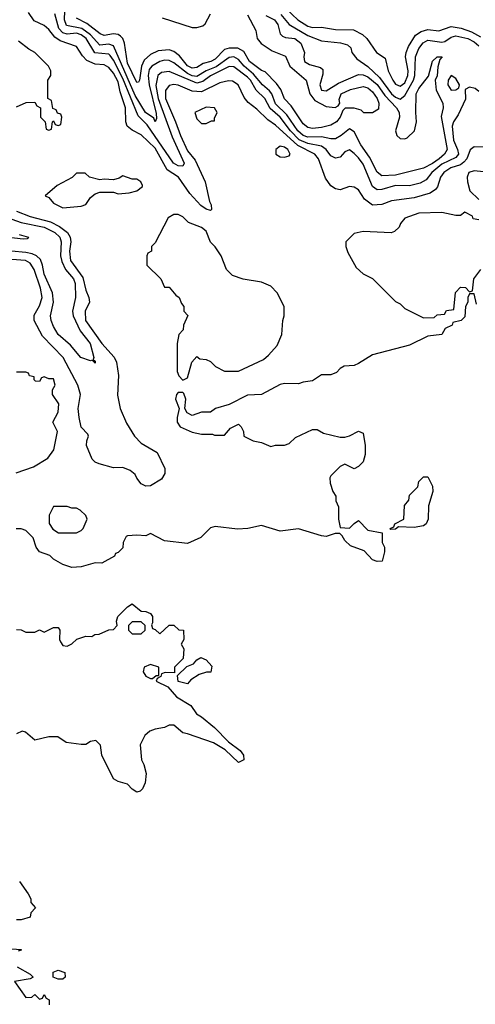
# Model space of a CAD drawing. Header units: inches. Extents: x 2671394 to 2765652, y 830470 to 955458.
# Tile 217 of 256: x 2704504 to 2706475, y 922192 to 926451. Entities that reach past the tile are written whole.
import ezdxf

# ---------------------------------------------------------------- set-up
doc = ezdxf.new("R2010")
doc.units = ezdxf.units.IN
doc.header["$MEASUREMENT"] = 0
doc.layers.add('C7902', color=7, linetype='Continuous')

msp = doc.modelspace()

# ---------------------------------------------------------------- linework, layer by layer
at = {"layer": 'C7902', "color": 2}
for points, elevation in [([(2706530, 925899.5), (2706470, 925902), (2706452, 925888), (2706438.5, 925850), (2706425.5, 925834.5), (2706410, 925823.5), (2706368.2, 925810), (2706338.4, 925790), (2706323.7, 925770), (2706311.8, 925728.2), (2706303.1, 925716.9), (2706278.9, 925701.1), (2706210, 925681.3), (2706112.1, 925667.9), (2706070, 925652), (2706030, 925649.4), (2705995.1, 925675.1), (2705970, 925715.1), (2705950, 925726.6), (2705930, 925729.3), (2705890, 925716), (2705870, 925719.3), (2705850, 925733.2), (2705826.2, 925766.2), (2705795.8, 925850), (2705780.5, 925870), (2705706.8, 925906.8), (2705610, 925994.7), (2705577.6, 926017.6), (2705530, 926064.5), (2705492.7, 926092.7), (2705475.2, 926115.2), (2705449.6, 926169.6), (2705424.8, 926184.8), (2705406.8, 926186.8), (2705370, 926178.7), (2705290, 926139.8), (2705250, 926142.6), (2705190, 926168), (2705170, 926171.2), (2705150, 926166.6), (2705135.3, 926144.7), (2705135.2, 926110), (2705178.3, 926010), (2705198.9, 925950), (2705230, 925884.4), (2705263.4, 925843.4), (2705306.3, 925750), (2705325.1, 925665.1), (2705332.7, 925650), (2705334, 925630), (2705330, 925626.6), (2705310, 925632.3), (2705287, 925647), (2705239.8, 925699.8), (2705191.1, 925770), (2705142.2, 925802.2), (2705090, 925895.4), (2705030, 925953.2), (2704990, 925973.2), (2704969, 925990), (2704962.7, 926010), (2704961.6, 926070), (2704938.9, 926138.9), (2704930, 926182.7), (2704910, 926219.6), (2704890, 926245.1), (2704870, 926256.3), (2704830, 926259.6), (2704794.8, 926274.8), (2704775.4, 926295.4), (2704750, 926336), (2704679.3, 926359.3), (2704655.9, 926375.9), (2704630, 926409.4), (2704610, 926426), (2704566.7, 926446.7), (2704542, 926482)], 34), ([(2705568.4, 926470), (2705606.4, 926450), (2705620.3, 926430), (2705630.3, 926390.3), (2705640.6, 926380.6), (2705654, 926374), (2705694, 926370), (2705720.4, 926350), (2705736.4, 926310), (2705733, 926290), (2705736.3, 926270), (2705757.4, 926257.4), (2705804.9, 926244.9), (2705815.6, 926235.6), (2705815.5, 926215.5), (2705802.6, 926170), (2705810, 926146), (2705830, 926143.1), (2705883, 926177), (2705970, 926214.4), (2705990, 926213.4), (2706010, 926203.5), (2706050, 926171.1), (2706083.7, 926123.7), (2706133.8, 926070), (2706144.9, 926050), (2706147.2, 926030), (2706130.2, 925970), (2706134.9, 925950), (2706150, 925936.9), (2706170, 925936.1), (2706179.3, 925940.7), (2706211.1, 925970), (2706220.4, 926010), (2706216.9, 926050), (2706219.5, 926130), (2706230, 926154), (2706272.7, 926207.3), (2706290, 926271.3), (2706310, 926291), (2706331.3, 926290), (2706321, 926279), (2706312.7, 926247.3), (2706310, 926208.7), (2706300.7, 926190), (2706306, 926146), (2706334, 926090), (2706336, 926070), (2706327.7, 926032.3), (2706352.6, 925890), (2706340.9, 925870), (2706318.5, 925850), (2706290, 925828.9), (2706250, 925809.7), (2706130, 925779.1), (2706070, 925775.8), (2706050, 925791.6), (2706017, 925857), (2705979.8, 925910), (2705950, 925966.6), (2705930, 925979.5), (2705894.4, 925950), (2705870, 925936.4), (2705850, 925936), (2705810, 925944.6), (2705750, 925942.4), (2705730, 925949.9), (2705707.4, 925970), (2705659.7, 926039.7), (2705610, 926087.3), (2705594.8, 926130), (2705584, 926144), (2705554.8, 926170), (2705515.8, 926215.8), (2705474.4, 926250), (2705450, 926279.2), (2705430, 926290.7), (2705410, 926287.9), (2705353.2, 926246.8), (2705310.3, 926230), (2705270, 926205.7), (2705250, 926208.1), (2705230, 926217.9), (2705170, 926264.8), (2705150, 926274.8), (2705130, 926275.6), (2705110, 926269.8), (2705075.3, 926250), (2705064.7, 926235.3), (2705060.1, 926210), (2705064.1, 926170), (2705093.9, 926046.1), (2705096.1, 926023.9), (2705090, 926009.3), (2705084.7, 926024.7), (2705047.6, 926050), (2705002.8, 926122.8), (2704910, 926338), (2704890, 926344.8), (2704850, 926341.4), (2704810, 926386.5), (2704773.1, 926413.1), (2704706.8, 926426.8), (2704698, 926450), (2704698.9, 926490)], 26), ([(2705657.5, 926497.5), (2705707.2, 926450), (2705750, 926423.6), (2705770, 926416.9), (2705810, 926418.7), (2705870, 926408.8), (2705947.5, 926407.5), (2705986.9, 926386.9), (2706006, 926370), (2706046.8, 926310), (2706084.9, 926284.9), (2706097.6, 926230), (2706118, 926190), (2706130, 926172.7), (2706150, 926164.2), (2706170, 926178), (2706183.1, 926210), (2706183.8, 926230), (2706173.3, 926290), (2706176, 926310), (2706185.2, 926334.8), (2706216.3, 926383.7), (2706240, 926400), (2706270, 926409), (2706316.6, 926403.4), (2706370, 926421.5), (2706414, 926414), (2706458.7, 926398.7), (2706497.2, 926377.2)], 34), ([(2706490, 926141.2), (2706473.6, 926153.6), (2706450, 926159.3), (2706430.8, 926149.2), (2706431.8, 926108.2), (2706400, 926040), (2706380.4, 926010), (2706374, 925990), (2706379.7, 925930), (2706398, 925890), (2706402.3, 925870), (2706390, 925854.7), (2706330, 925825.7), (2706287.1, 925790), (2706261.5, 925758.5), (2706236.5, 925743.5), (2706190, 925732.1), (2706130, 925734), (2706070, 925716.4), (2706050, 925715.8), (2706029.8, 925729.8), (2705990, 925826), (2705970, 925854), (2705950, 925872.7), (2705930, 925889), (2705910, 925879), (2705890, 925856), (2705870, 925851.8), (2705850, 925862.9), (2705829.6, 925890), (2705810, 925904.4), (2705750, 925915), (2705712.2, 925932.2), (2705675.4, 925970), (2705630, 926029.8), (2705586.9, 926066.9), (2705564.4, 926110), (2705526.7, 926146.7), (2705502.4, 926190), (2705490, 926203.1), (2705430, 926247.3), (2705410, 926248.4), (2705330, 926208.8), (2705296.4, 926183.6), (2705270, 926177.3), (2705150, 926227.3), (2705117.3, 926222.7), (2705101.1, 926210), (2705092.9, 926167.1), (2705103.2, 926110), (2705164.1, 925944.1), (2705215.8, 925830), (2705210, 925817.2), (2705190, 925818.9), (2705168.7, 925830), (2705056, 925996), (2705016.1, 926036.1), (2704950, 926196.4), (2704910, 926276.4), (2704895.8, 926295.8), (2704890, 926302), (2704828.6, 926308.6), (2704791.6, 926370), (2704770, 926385.3), (2704750, 926393.3), (2704710, 926389), (2704690, 926394.6), (2704673.6, 926413.6), (2704656.6, 926476.6)], 30), ([(2705490, 926472.7), (2705524.9, 926404.9), (2705530.6, 926370), (2705548.9, 926348.9), (2705596.2, 926316.2), (2705653.7, 926293.7), (2705672.4, 926250), (2705743, 926190), (2705759.5, 926130), (2705781.3, 926101.3), (2705830, 926076.4), (2705869, 926071), (2705882, 926078), (2705888.7, 926090), (2705886, 926106), (2705894, 926130), (2705935.3, 926150), (2705990, 926163), (2706010, 926155.8), (2706030, 926139.1), (2706050.3, 926110), (2706058, 926090), (2706055.3, 926064.7), (2706030, 926048), (2705992, 926048), (2705980.4, 926060.4), (2705950, 926069.2), (2705911.3, 926068.7), (2705901, 926059), (2705890.5, 926030), (2705874, 926010), (2705850, 925995.1), (2705810, 925984.4), (2705770, 925981.1), (2705750, 925985.1), (2705730, 926000.7), (2705678.5, 926078.5), (2705650, 926109.3), (2705634, 926150), (2705615.1, 926175.1), (2705565.4, 926225.4), (2705550, 926232), (2705498, 926270), (2705474, 926314), (2705447.7, 926327.7), (2705410, 926328.6), (2705390, 926322.6), (2705350, 926281.1), (2705330.5, 926270), (2705297.6, 926262.4), (2705270, 926244), (2705250, 926241.5), (2705230, 926251.5), (2705194.7, 926294.7), (2705170, 926314.3), (2705150, 926321.5), (2705103, 926317), (2705070, 926300.5), (2705043.1, 926276.9), (2705030.2, 926250), (2705022.8, 926190), (2705018.5, 926181.5), (2705010, 926179.3), (2704970, 926263.7), (2704957.4, 926350), (2704949.8, 926369.8), (2704940.1, 926380.1), (2704930, 926386.9), (2704910, 926389.8), (2704870, 926383.5), (2704852.7, 926390), (2704794.5, 926434.5), (2704750, 926458)], 22), ([(2705119.9, 926459.9), (2705250, 926417.4), (2705270, 926417), (2705295.6, 926424.4), (2705306.3, 926433.7), (2705330, 926477.1)], 22), ([(2705633.9, 926473.9), (2705670.1, 926430.1), (2705750, 926382.4), (2705810, 926359.5), (2705891.7, 926351.7), (2705922.5, 926342.5), (2705936, 926330), (2705941, 926310), (2705962, 926282), (2706010, 926248.9), (2706060.5, 926200.5), (2706112.7, 926130), (2706130, 926115.5), (2706150, 926107.6), (2706170, 926123.8), (2706207.2, 926190), (2706213.2, 926210), (2706216.4, 926290), (2706230, 926326), (2706249.1, 926350.9), (2706270, 926362.4), (2706330, 926354.2), (2706343.5, 926356.5), (2706370, 926375.2), (2706390, 926381.8), (2706443, 926370), (2706470, 926355.6), (2706490, 926338.5)], 30), ([(2704490, 926074), (2704532.7, 926092.7), (2704570, 926094), (2704578, 926078), (2704594, 926070), (2704594, 926030), (2704614, 926010), (2704618, 925978), (2704630, 925974), (2704642, 925978), (2704646, 926010), (2704650, 926014), (2704658, 925998), (2704670, 925994), (2704682, 925998), (2704686, 926030), (2704682, 926042), (2704667.3, 926047.3), (2704662, 926062), (2704647.3, 926067.3), (2704642, 926102), (2704626, 926110), (2704626, 926190), (2704638, 926210), (2704638, 926230), (2704628, 926250), (2704570, 926308.7), (2704543.2, 926323.2), (2704498.9, 926358.9)], 38), ([(2706510, 925793.2), (2706470, 925798), (2706447.3, 925790), (2706438.8, 925770), (2706440.7, 925750), (2706451.1, 925711.1), (2706490, 925674)], 38), ([(2704470, 925589.1), (2704510, 925573.8), (2704610, 925553.5), (2704655.3, 925530), (2704677.7, 925510), (2704683.6, 925490), (2704680.2, 925430), (2704685.7, 925405.7), (2704702, 925370), (2704736.1, 925330), (2704744, 925310), (2704745.7, 925250), (2704733.1, 925190), (2704734.6, 925170), (2704765.8, 925105.8), (2704808.2, 925050), (2704824.7, 924990), (2704822, 924982), (2704830, 924974), (2704830, 924966), (2704818, 924978), (2704810, 924975.3), (2704769, 924990), (2704723.3, 925043.3), (2704670, 925089.4), (2704650, 925124), (2704639.5, 925150), (2704637, 925170), (2704649.7, 925230), (2704646.2, 925270), (2704609.8, 925350), (2704602.7, 925390), (2704593.4, 925413.4), (2704576.9, 925430), (2704558, 925438), (2704530, 925444.8), (2704469.2, 925450)], 30), ([(2704490, 925622.3), (2704550, 925599.7), (2704637, 925577), (2704676.7, 925556.7), (2704710.9, 925530.9), (2704721.8, 925510), (2704724.7, 925490), (2704719, 925450), (2704723.2, 925410), (2704776.5, 925336.5), (2704790, 925281), (2704803.7, 925250), (2704805.3, 925230), (2704787.4, 925190), (2704788, 925150), (2704858.7, 925050), (2704912, 924992), (2704922, 924970), (2704931.4, 924911.4), (2704927.1, 924827.1), (2704938.7, 924770), (2704965.8, 924705.8), (2705000.7, 924650), (2705030, 924619.1), (2705098.8, 924578.8), (2705132, 924510), (2705131.6, 924488.4), (2705116.9, 924463.1), (2705070, 924435.3), (2705050, 924434), (2705030, 924444), (2705010, 924468.7), (2705004.1, 924484.1), (2704981.5, 924501.5), (2704950, 924514), (2704910, 924513.2), (2704848, 924530), (2704830, 924537.2), (2704817.2, 924550), (2704793.2, 924610), (2704794, 924630), (2704802, 924650), (2704799, 924659), (2704770, 924689), (2704761.3, 924730), (2704756.3, 924770), (2704766.6, 924830), (2704755.1, 924870), (2704692.3, 924990), (2704602.2, 925082.2), (2704566.3, 925150), (2704566.3, 925173.7), (2704590, 925214), (2704601.1, 925250), (2704594.2, 925290), (2704566.2, 925370), (2704550, 925398.3), (2704529.8, 925409.8), (2704470, 925413.6)], 34), ([(2706490, 925586), (2706466, 925590), (2706462, 925602), (2706430, 925618), (2706410, 925604), (2706390, 925604), (2706330, 925617.2), (2706230, 925614), (2706170, 925593.2), (2706151.3, 925570), (2706146, 925554), (2706125.4, 925534.6), (2706111.1, 925528.9), (2705990, 925535.3), (2705950, 925526), (2705914, 925490), (2705914, 925470), (2705923.6, 925443.6), (2705959.6, 925379.6), (2705990, 925352), (2706030, 925332), (2706130, 925232), (2706150, 925222), (2706170, 925202), (2706250, 925162), (2706296.4, 925163.6), (2706310, 925174), (2706342, 925178), (2706350, 925194), (2706382, 925198), (2706388.4, 925271.6), (2706410, 925294), (2706432.7, 925292.7), (2706450, 925274), (2706462, 925278), (2706468, 925330), (2706498, 925370)], 38), ([(2704501.4, 925521.4), (2704542, 925510), (2704536.9, 925503.1), (2704518.8, 925501.2), (2704444, 925510)], 26), ([(2706480.4, 925220.4), (2706470, 925266), (2706450, 925266), (2706442, 925250), (2706442, 925230), (2706432, 925210), (2706430, 925166), (2706414, 925150), (2706378, 925142), (2706374, 925130), (2706344.7, 925115.3), (2706330.5, 925089.5), (2706270, 925082.7), (2706190, 925043.6), (2706030, 925000.9), (2705970, 924963.7), (2705950, 924956), (2705907.3, 924952.7), (2705890, 924942), (2705874.9, 924925.1), (2705850, 924914.5), (2705810, 924915.1), (2705770, 924889.3), (2705730, 924883.7), (2705710, 924876), (2705650, 924878), (2705630, 924873.2), (2705550.5, 924829.5), (2705490, 924826.6), (2705410, 924786.6), (2705350.6, 924769.4), (2705330, 924754), (2705290, 924754), (2705250, 924739), (2705228, 924750), (2705218, 924770), (2705222, 924810), (2705214, 924834), (2705210, 924838), (2705190, 924838), (2705182, 924830), (2705178, 924810), (2705194, 924770), (2705184.9, 924730), (2705185.5, 924710), (2705198.8, 924690), (2705250, 924666.8), (2705290, 924658), (2705338, 924658), (2705346, 924654), (2705390, 924654), (2705416.4, 924683.6), (2705450, 924702), (2705462, 924690), (2705472, 924670), (2705474, 924650), (2705514, 924630), (2705550, 924622), (2705590, 924604.7), (2705610, 924611.3), (2705650, 924611.3), (2705670, 924618), (2705696.5, 924643.5), (2705770, 924678), (2705790, 924678), (2705818, 924662), (2705890, 924644.7), (2705910, 924644.7), (2705930, 924651.3), (2705970, 924672), (2705990, 924662), (2705998.8, 924610), (2705998.8, 924570), (2705990, 924538), (2705970, 924518), (2705950, 924508), (2705910, 924528), (2705890, 924518), (2705850, 924478), (2705846, 924470), (2705846.4, 924446.4), (2705858, 924410), (2705870.8, 924390.8), (2705871.3, 924370), (2705883.6, 924343.6), (2705882.8, 924290), (2705890, 924254), (2705930, 924251.3), (2705950, 924272), (2705970, 924284.7), (2706010, 924242.8), (2706072, 924232), (2706072, 924190), (2706082, 924170), (2706082, 924150), (2706071.6, 924108.4), (2706050, 924108), (2706030, 924115.3), (2705993.6, 924153.6), (2705934.6, 924174.6), (2705910, 924198), (2705899, 924219), (2705888.4, 924228.4), (2705868.4, 924228.4), (2705830, 924216), (2705810, 924218), (2705710, 924249), (2705630, 924239.3), (2705550, 924262.7), (2705490.4, 924249.6), (2705446.8, 924246.8), (2705350, 924259.3), (2705330, 924253.2), (2705288.1, 924211.9), (2705230, 924185.2), (2705130, 924197.2), (2705070, 924228.7), (2705050, 924218), (2705010, 924222), (2704970, 924218), (2704964.7, 924215.3), (2704952, 924190), (2704950, 924166), (2704930, 924146), (2704918, 924142), (2704914, 924130), (2704859.6, 924100.4), (2704830, 924102), (2704770, 924084), (2704730, 924082), (2704690, 924094), (2704650, 924118), (2704634, 924134), (2704590, 924148.7), (2704575.3, 924170), (2704562, 924210), (2704530, 924242), (2704510, 924248.7), (2704488.7, 924248.7)], 38), ([(2704489.3, 924490.7), (2704563.2, 924516.8), (2704625.6, 924554.4), (2704652.3, 924590), (2704668, 924670), (2704648, 924710), (2704670, 924754), (2704674, 924790), (2704646, 924830), (2704646, 924850), (2704658, 924870), (2704650, 924898), (2704630, 924898), (2704610, 924906), (2704598, 924902), (2704590, 924886), (2704572.7, 924887.3), (2704566, 924894), (2704566, 924906), (2704546, 924910), (2704542, 924922), (2704530, 924926), (2704490, 924926)], 38), ([(2704490, 923814), (2704510, 923812), (2704530, 923802), (2704570, 923802), (2704590, 923812), (2704610, 923802), (2704650, 923822), (2704670, 923822), (2704678, 923810), (2704676, 923770), (2704679.8, 923759.8), (2704690, 923744.7), (2704710, 923741), (2704730, 923751.3), (2704751.6, 923771.6), (2704790, 923784.7), (2704816.4, 923783.6), (2704828.4, 923791.6), (2704847.3, 923792.7), (2704890, 923812), (2704910, 923814), (2704926, 923830), (2704922, 923850), (2704928.7, 923870), (2704970, 923912), (2704990, 923924.7), (2705030, 923892), (2705050, 923891.3), (2705070, 923882), (2705078, 923870), (2705078, 923842), (2705074, 923834), (2705078, 923818), (2705090, 923814), (2705110, 923794), (2705150, 923832), (2705170, 923832), (2705192, 923812), (2705212, 923810), (2705214, 923770), (2705202, 923750), (2705214, 923730), (2705211.6, 923688.4), (2705174, 923650), (2705174, 923626), (2705132.7, 923627.3), (2705118, 923622), (2705114, 923610), (2705098, 923602), (2705094, 923590), (2705145.4, 923565.4), (2705181.6, 923521.6), (2705244.9, 923484.9), (2705268.3, 923448.3), (2705290, 923436), (2705346, 923390), (2705407.1, 923327.1), (2705458, 923290), (2705472, 923270), (2705474, 923250), (2705450, 923238), (2705393.2, 923293.2), (2705342.5, 923322.5), (2705230, 923362.7), (2705210, 923366), (2705170, 923399), (2705150, 923399), (2705130, 923389), (2705090, 923382), (2705066.8, 923373.2), (2705045.4, 923354.6), (2705025.4, 923314.6), (2705031.3, 923250), (2705041, 923230), (2705050.8, 923190), (2705046, 923150), (2705035.3, 923124.7), (2705025.4, 923114.6), (2705010, 923109), (2704990, 923122), (2704970, 923144), (2704930, 923155.3), (2704910, 923168), (2704859, 923270), (2704852.9, 923312.9), (2704833.2, 923333.2), (2704810, 923328.7), (2704790, 923315.3), (2704770, 923315.3), (2704705.2, 923325.2), (2704668.4, 923348.4), (2704630, 923348.7), (2704570, 923335.3), (2704528.9, 923368.9), (2704514, 923374), (2704490, 923362)], 38), ([(2704502.8, 922722.8), (2704541, 922670), (2704552, 922648), (2704552, 922632), (2704572, 922610), (2704552, 922588), (2704550, 922569), (2704510, 922558), (2704490, 922558)], 38), ([(2704470, 922432), (2704510.9, 922429.1), (2704510, 922426), (2704498, 922422)], 38), ([(2704493.4, 922353.4), (2704550, 922322), (2704562, 922310), (2704550, 922302), (2704482, 922290), (2704530, 922222), (2704556.4, 922223.6), (2704570, 922234), (2704590, 922214), (2704602, 922218), (2704610, 922234), (2704618, 922218), (2704631.6, 922211.6), (2704631.3, 922190)], 38)]:
    msp.add_lwpolyline(points, dxfattribs=dict(at, elevation=elevation))
for points, elevation in [([(2706370, 926209.3), (2706357.1, 926190), (2706356.4, 926170), (2706370, 926146), (2706390, 926147.7), (2706404, 926156), (2706406, 926170), (2706390, 926197.2)], 30), ([(2705310, 926072.7), (2705262, 926050), (2705270, 926022), (2705290, 926002), (2705310, 926002), (2705334, 926014), (2705346, 926014), (2705346, 926026), (2705358, 926050), (2705346, 926070)], 38), ([(2705630, 925904), (2705611.3, 925890), (2705612, 925870), (2705630, 925858), (2705650, 925856), (2705670, 925862), (2705674, 925870), (2705664, 925890), (2705650, 925899.3)], 38), ([(2704750, 925788), (2704730.9, 925769.1), (2704666.4, 925733.6), (2704614, 925690), (2704630, 925682), (2704650, 925658), (2704690, 925638), (2704770, 925644.7), (2704790, 925652), (2704810, 925682), (2704830, 925698), (2704850, 925704.7), (2704910, 925704.7), (2704930, 925698), (2704978, 925702), (2705010, 925711.3), (2705035.3, 925730), (2705034.6, 925734.6), (2705028, 925750), (2705010, 925762), (2704990, 925762), (2704950, 925775.3), (2704934.4, 925765.6), (2704910, 925759), (2704870, 925762), (2704850, 925758), (2704806, 925770), (2704787.3, 925787.3)], 38), ([(2705190, 925608), (2705170, 925608), (2705146.4, 925593.6), (2705090, 925486), (2705074, 925470), (2705074, 925450), (2705058, 925442), (2705054, 925430), (2705054, 925390), (2705114, 925330), (2705130, 925294), (2705150, 925294), (2705179.6, 925259.6), (2705194, 925250), (2705203.6, 925223.6), (2705214, 925210), (2705214, 925190), (2705231.6, 925171.6), (2705212, 925130), (2705211.3, 925110), (2705192, 925090), (2705184.7, 925050), (2705184.7, 924930), (2705192, 924910), (2705210, 924892), (2705230, 924902), (2705248, 924970), (2705270, 924994), (2705283.6, 924983.6), (2705310, 924982), (2705330, 924972), (2705351.1, 924951.1), (2705390, 924931.3), (2705450, 924931.3), (2705558, 924982), (2705580.4, 924999.6), (2705618, 925042), (2705638, 925090), (2705642, 925150), (2705648, 925170), (2705648, 925210), (2705618, 925270), (2705590, 925298), (2705550, 925315.3), (2705470, 925328.7), (2705424, 925344), (2705398, 925370), (2705375.3, 925430), (2705350, 925468), (2705329.2, 925489.2), (2705310, 925537.2), (2705290, 925552.7), (2705234.6, 925574.6), (2705210, 925598)], 38), ([(2706210, 924255.3), (2706142, 924258), (2706130, 924248), (2706110, 924246), (2706106, 924250), (2706122, 924258), (2706126, 924270), (2706166, 924290), (2706168, 924350), (2706187.3, 924372.7), (2706190, 924394), (2706226, 924430), (2706230, 924454), (2706250, 924474), (2706270, 924474), (2706290, 924434), (2706290.7, 924410), (2706271.6, 924348.4), (2706271.3, 924290), (2706262, 924270), (2706250, 924262)], 38), ([(2704710, 924346), (2704650, 924346), (2704631.6, 924308.4), (2704631.6, 924271.6), (2704646.8, 924246.8), (2704671.6, 924231.6), (2704750, 924231.3), (2704770, 924242), (2704778, 924250), (2704795.3, 924290), (2704790, 924306), (2704766, 924330), (2704750, 924338), (2704730, 924338)], 38), ([(2705030, 923846), (2704990, 923846), (2704974, 923830), (2704974, 923810), (2704990, 923794), (2705030, 923794), (2705046, 923810), (2705046, 923830)], 38), ([(2705230, 923578), (2705188.9, 923588.9), (2705186, 923614), (2705227.3, 923652.7), (2705255.3, 923664.7), (2705270, 923682), (2705287.3, 923692.7), (2705310, 923682), (2705334.4, 923654.4), (2705330.8, 923629.2), (2705311.6, 923628.4), (2705281, 923619), (2705244.7, 923595.3)], 38), ([(2705070, 923662), (2705042, 923650), (2705038, 923630), (2705050, 923612), (2705070, 923602), (2705078, 923602), (2705094, 923614), (2705106, 923614), (2705106, 923650)], 38), ([(2704670, 922301.2), (2704649.3, 922309.3), (2704649.3, 922330.7), (2704670, 922339.1), (2704698.8, 922330), (2704701, 922310), (2704690, 922301.2)], 38)]:
    msp.add_lwpolyline(points, close=True, dxfattribs=dict(at, elevation=elevation))

doc.saveas('drawing.dxf')
